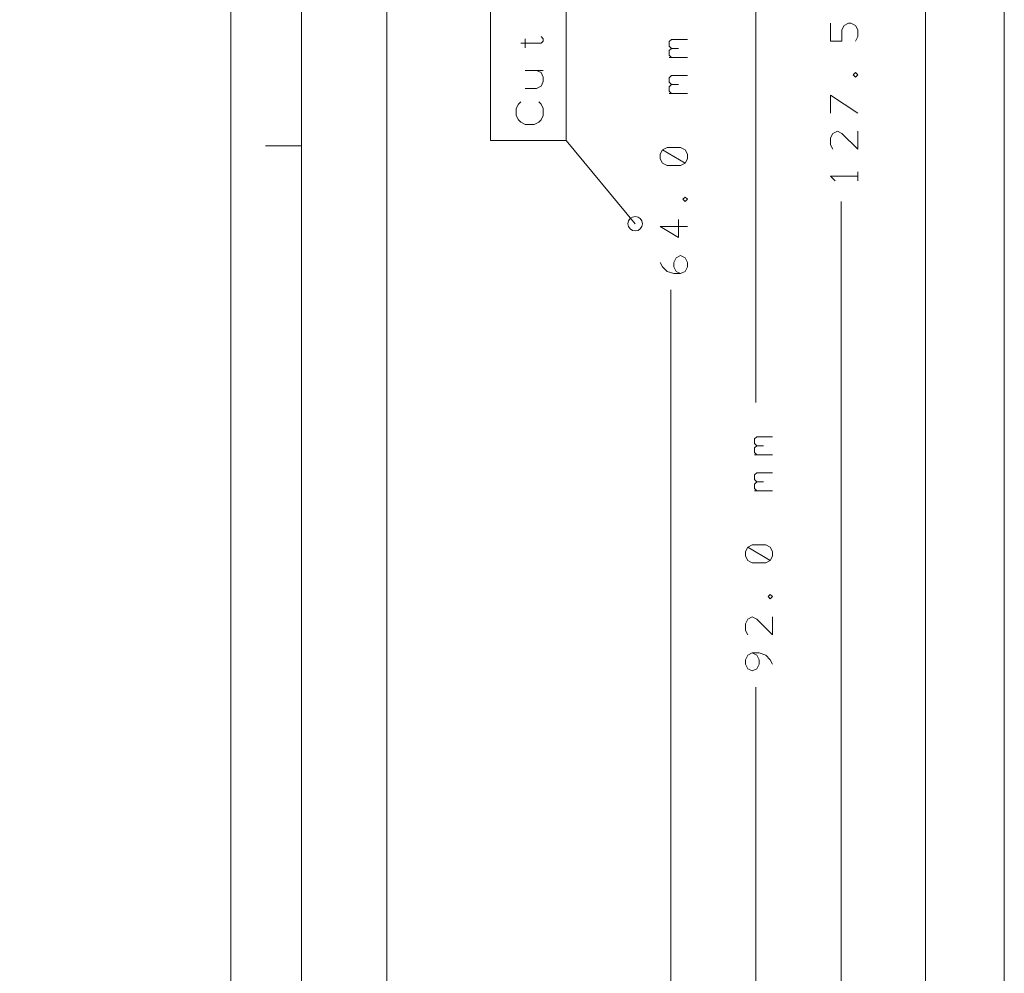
# Model space of a CAD drawing. Header units: millimetres. Extents: x -41 to 41, y -137 to 137.
# Tile 6 of 18: x 6 to 40, y -78 to -45. Entities that reach past the tile are written whole.
import ezdxf

# ---------------------------------------------------------------- set-up
doc = ezdxf.new("R2010")
doc.units = ezdxf.units.MM
doc.header["$MEASUREMENT"] = 0
doc.layers.add('Ebene 1', color=7, linetype='Continuous')

msp = doc.modelspace()

# ---------------------------------------------------------------- linework, layer by layer
at = {"layer": 'Ebene 1', "lineweight": 20}
for points, knots in [([(18.6175, -108.1719), (18.6175, -108.1719), (18.6175, 110.4706), (18.6175, 110.4706), (18.6175, 110.4706), (18.6175, 110.4706), (16.9199, 112.1678), (16.9199, 112.1678), (16.9199, 112.1678), (16.9199, 112.1678), (-22.0029, 112.1678), (-22.0029, 112.1678), (-22.0029, 112.1678), (-22.0029, 112.1678), (-23.3826, 110.7881), (-23.3826, 110.7881), (-23.3826, 110.7881), (-23.3826, 110.7881), (-23.3826, -108.1719), (-23.3826, -108.1719), (-23.3826, -108.1719), (-23.3826, -108.1719), (-22.2225, -109.3321), (-22.2225, -109.3321), (-22.2225, -109.3321), (-22.2225, -109.3321), (17.4572, -109.3321), (17.4572, -109.3321), (17.4572, -109.3321), (17.4572, -109.3321), (18.6175, -108.1719), (18.6175, -108.1719)], [0, 0, 0, 0, 0.1111111, 0.1111111, 0.1111111, 0.1111111, 0.2222222, 0.2222222, 0.2222222, 0.2222222, 0.3333333, 0.3333333, 0.3333333, 0.3333333, 0.4444444, 0.4444444, 0.4444444, 0.4444444, 0.5555556, 0.5555556, 0.5555556, 0.5555556, 0.6666667, 0.6666667, 0.6666667, 0.6666667, 0.7777778, 0.7777778, 0.7777778, 0.7777778, 1, 1, 1, 1]), ([(15.6143, 101.8057), (15.6143, 101.8057), (-20.3856, 101.8057), (-20.3856, 101.8057), (-20.3856, 101.8057), (-20.3856, 101.8057), (-20.3856, -98.0821), (-20.3856, -98.0821), (-20.3856, -98.0821), (-20.3856, -98.0821), (15.6143, -98.0821), (15.6143, -98.0821), (15.6143, -98.0821), (15.6143, -98.0821), (15.6143, 101.8057), (15.6143, 101.8057)], [0, 0, 0, 0, 0.2, 0.2, 0.2, 0.2, 0.4, 0.4, 0.4, 0.4, 0.6, 0.6, 0.6, 0.6, 1, 1, 1, 1]), ([(15.6143, -89.3322), (15.6143, -89.3322), (15.6143, -9.332), (15.6143, -9.332), (15.6143, -9.332), (15.6143, -9.332), (-20.3856, -9.332), (-20.3856, -9.332), (-20.3856, -9.332), (-20.3856, -9.332), (-20.3856, -89.3322), (-20.3856, -89.3322), (-20.3856, -89.3322), (-20.3856, -89.3322), (15.6143, -89.3322), (15.6143, -89.3322)], [0, 0, 0, 0, 0.2, 0.2, 0.2, 0.2, 0.4, 0.4, 0.4, 0.4, 0.6, 0.6, 0.6, 0.6, 1, 1, 1, 1])]:
    msp.add_open_spline(points, degree=3, knots=knots, dxfattribs=at)
at = {"layer": 'Ebene 1', "lineweight": 9}
for points in [[(37.5895, -108.5191), (37.5895, -108.5191), (37.5895, -4.9318), (37.5895, -4.9318)], [(31.6145, -18.1448), (31.6145, -18.1448), (31.6145, -58.3791), (31.6145, -58.3791)], [(40.3673, -108.5191), (40.3673, -108.5191), (40.3673, -32.6821), (40.3673, -32.6821)], [(27.3646, -52.082), (27.3646, -52.082), (24.9361, -49.1536), (24.9361, -49.1536)], [(34.6146, -108.5193), (34.6146, -108.5193), (34.6146, -51.2981), (34.6146, -51.2981)], [(28.6145, -80.5194), (28.6145, -80.5194), (28.6145, -54.4121), (28.6145, -54.4121)], [(31.6145, -108.5193), (31.6145, -108.5193), (31.6145, -68.4121), (31.6145, -68.4121)]]:
    msp.add_open_spline(points, degree=3, dxfattribs=at)
at = {"layer": 'Ebene 1', "lineweight": 20}
for points in [[(13.1145, -89.3322), (13.1145, -89.3322), (13.1145, -9.332), (13.1145, -9.332)], [(15.6143, -49.3321), (15.6143, -49.3321), (14.3443, -49.3321), (14.3443, -49.3321)]]:
    msp.add_open_spline(points, degree=3, dxfattribs=at)
at = {"layer": 'Ebene 1', "lineweight": 9}
for points in [[(24.9361, -25.1506), (24.9361, -25.1506), (22.2691, -25.1506), (22.2691, -25.1506), (22.2691, -25.1506), (22.2691, -25.1506), (22.2691, -49.1536), (22.2691, -49.1536), (22.2691, -49.1536), (22.2691, -49.1536), (24.9361, -49.1536), (24.9361, -49.1536), (24.9361, -49.1536), (24.9361, -49.1536), (24.9361, -25.1506), (24.9361, -25.1506)], [(27.3646, -52.336), (27.2242, -52.336), (27.1106, -52.2224), (27.1106, -52.082), (27.1106, -52.082), (27.1106, -51.942), (27.2242, -51.828), (27.3646, -51.828), (27.3646, -51.828), (27.5047, -51.828), (27.6186, -51.942), (27.6186, -52.082), (27.6186, -52.082), (27.6186, -52.2224), (27.5047, -52.336), (27.3646, -52.336)]]:
    msp.add_open_spline(points, degree=3, knots=[0, 0, 0, 0, 0.2, 0.2, 0.2, 0.2, 0.4, 0.4, 0.4, 0.4, 0.6, 0.6, 0.6, 0.6, 1, 1, 1, 1], dxfattribs=at)
at = {"layer": 'Ebene 1', "lineweight": 13}
for points, knots in [([(35.1226, -45.6466), (35.1226, -45.6466), (35.2019, -45.4879), (35.2019, -45.4879), (35.2019, -45.4879), (35.2019, -45.4879), (35.2019, -45.2498), (35.2019, -45.2498), (35.2019, -45.2498), (35.2019, -45.2498), (35.1226, -45.091), (35.1226, -45.091), (35.1226, -45.091), (35.1226, -45.091), (34.9638, -45.0116), (34.9638, -45.0116), (34.9638, -45.0116), (34.9638, -45.0116), (34.8844, -45.0116), (34.8844, -45.0116), (34.8844, -45.0116), (34.8844, -45.0116), (34.7257, -45.091), (34.7257, -45.091), (34.7257, -45.091), (34.7257, -45.091), (34.6463, -45.2498), (34.6463, -45.2498), (34.6463, -45.2498), (34.6463, -45.2498), (34.6463, -45.6466), (34.6463, -45.6466), (34.6463, -45.6466), (34.6463, -45.6466), (34.2494, -45.6466), (34.2494, -45.6466), (34.2494, -45.6466), (34.2494, -45.6466), (34.2494, -45.0116), (34.2494, -45.0116)], [0, 0, 0, 0, 0.0909091, 0.0909091, 0.0909091, 0.0909091, 0.1818182, 0.1818182, 0.1818182, 0.1818182, 0.2727273, 0.2727273, 0.2727273, 0.2727273, 0.3636364, 0.3636364, 0.3636364, 0.3636364, 0.4545455, 0.4545455, 0.4545455, 0.4545455, 0.5454545, 0.5454545, 0.5454545, 0.5454545, 0.6363636, 0.6363636, 0.6363636, 0.6363636, 0.7272727, 0.7272727, 0.7272727, 0.7272727, 0.8181818, 0.8181818, 0.8181818, 0.8181818, 1, 1, 1, 1]), ([(23.3327, -45.7246), (23.3327, -45.7246), (24.0471, -45.7246), (24.0471, -45.7246), (24.0471, -45.7246), (24.0471, -45.7246), (24.1265, -45.6452), (24.1265, -45.6452), (24.1265, -45.6452), (24.1265, -45.6452), (24.1265, -45.5658), (24.1265, -45.5658), (24.1265, -45.5658), (24.1265, -45.5658), (24.0471, -45.4865), (24.0471, -45.4865)], [0, 0, 0, 0, 0.2, 0.2, 0.2, 0.2, 0.4, 0.4, 0.4, 0.4, 0.6, 0.6, 0.6, 0.6, 1, 1, 1, 1]), ([(28.6463, -45.9031), (28.6463, -45.9031), (28.5669, -45.8237), (28.5669, -45.8237), (28.5669, -45.8237), (28.5669, -45.8237), (28.5669, -45.665), (28.5669, -45.665), (28.5669, -45.665), (28.5669, -45.665), (28.6463, -45.5856), (28.6463, -45.5856), (28.6463, -45.5856), (28.6463, -45.5856), (29.2019, -45.5856), (29.2019, -45.5856)], [0, 0, 0, 0, 0.2, 0.2, 0.2, 0.2, 0.4, 0.4, 0.4, 0.4, 0.6, 0.6, 0.6, 0.6, 1, 1, 1, 1]), ([(28.6463, -46.2206), (28.6463, -46.2206), (28.5669, -46.1412), (28.5669, -46.1412), (28.5669, -46.1412), (28.5669, -46.1412), (28.5669, -45.9825), (28.5669, -45.9825), (28.5669, -45.9825), (28.5669, -45.9825), (28.6463, -45.9031), (28.6463, -45.9031), (28.6463, -45.9031), (28.6463, -45.9031), (28.8844, -45.9031), (28.8844, -45.9031)], [0, 0, 0, 0, 0.2, 0.2, 0.2, 0.2, 0.4, 0.4, 0.4, 0.4, 0.6, 0.6, 0.6, 0.6, 1, 1, 1, 1]), ([(23.4915, -47.3121), (23.4915, -47.3121), (23.888, -47.3121), (23.888, -47.3121), (23.888, -47.3121), (23.888, -47.3121), (24.0471, -47.2327), (24.0471, -47.2327), (24.0471, -47.2327), (24.0471, -47.2327), (24.1265, -47.074), (24.1265, -47.074), (24.1265, -47.074), (24.1265, -47.074), (24.1265, -46.9152), (24.1265, -46.9152), (24.1265, -46.9152), (24.1265, -46.9152), (24.0471, -46.7565), (24.0471, -46.7565), (24.0471, -46.7565), (24.0471, -46.7565), (23.888, -46.6771), (23.888, -46.6771)], [0, 0, 0, 0, 0.1428571, 0.1428571, 0.1428571, 0.1428571, 0.2857143, 0.2857143, 0.2857143, 0.2857143, 0.4285714, 0.4285714, 0.4285714, 0.4285714, 0.5714286, 0.5714286, 0.5714286, 0.5714286, 0.7142857, 0.7142857, 0.7142857, 0.7142857, 1, 1, 1, 1]), ([(35.2019, -46.8373), (35.2019, -46.8373), (35.1226, -46.7579), (35.1226, -46.7579), (35.1226, -46.7579), (35.1226, -46.7579), (35.0432, -46.8373), (35.0432, -46.8373), (35.0432, -46.8373), (35.0432, -46.8373), (35.1226, -46.9166), (35.1226, -46.9166), (35.1226, -46.9166), (35.1226, -46.9166), (35.2019, -46.8373), (35.2019, -46.8373)], [0, 0, 0, 0, 0.2, 0.2, 0.2, 0.2, 0.4, 0.4, 0.4, 0.4, 0.6, 0.6, 0.6, 0.6, 1, 1, 1, 1]), ([(28.6463, -47.1731), (28.6463, -47.1731), (28.5669, -47.0937), (28.5669, -47.0937), (28.5669, -47.0937), (28.5669, -47.0937), (28.5669, -46.935), (28.5669, -46.935), (28.5669, -46.935), (28.5669, -46.935), (28.6463, -46.8556), (28.6463, -46.8556), (28.6463, -46.8556), (28.6463, -46.8556), (29.2019, -46.8556), (29.2019, -46.8556)], [0, 0, 0, 0, 0.2, 0.2, 0.2, 0.2, 0.4, 0.4, 0.4, 0.4, 0.6, 0.6, 0.6, 0.6, 1, 1, 1, 1]), ([(28.6463, -47.4906), (28.6463, -47.4906), (28.5669, -47.4112), (28.5669, -47.4112), (28.5669, -47.4112), (28.5669, -47.4112), (28.5669, -47.2525), (28.5669, -47.2525), (28.5669, -47.2525), (28.5669, -47.2525), (28.6463, -47.1731), (28.6463, -47.1731), (28.6463, -47.1731), (28.6463, -47.1731), (28.8844, -47.1731), (28.8844, -47.1731)], [0, 0, 0, 0, 0.2, 0.2, 0.2, 0.2, 0.4, 0.4, 0.4, 0.4, 0.6, 0.6, 0.6, 0.6, 1, 1, 1, 1]), ([(23.9677, -47.7883), (23.9677, -47.7883), (24.0471, -47.8677), (24.0471, -47.8677), (24.0471, -47.8677), (24.0471, -47.8677), (24.1265, -48.0265), (24.1265, -48.0265), (24.1265, -48.0265), (24.1265, -48.0265), (24.1265, -48.2646), (24.1265, -48.2646), (24.1265, -48.2646), (24.1265, -48.2646), (24.0471, -48.4233), (24.0471, -48.4233), (24.0471, -48.4233), (24.0471, -48.4233), (23.9677, -48.5027), (23.9677, -48.5027), (23.9677, -48.5027), (23.9677, -48.5027), (23.809, -48.5821), (23.809, -48.5821), (23.809, -48.5821), (23.809, -48.5821), (23.4915, -48.5821), (23.4915, -48.5821), (23.4915, -48.5821), (23.4915, -48.5821), (23.3327, -48.5027), (23.3327, -48.5027), (23.3327, -48.5027), (23.3327, -48.5027), (23.253, -48.4233), (23.253, -48.4233), (23.253, -48.4233), (23.253, -48.4233), (23.174, -48.2646), (23.174, -48.2646), (23.174, -48.2646), (23.174, -48.2646), (23.174, -48.0265), (23.174, -48.0265), (23.174, -48.0265), (23.174, -48.0265), (23.253, -47.8677), (23.253, -47.8677), (23.253, -47.8677), (23.253, -47.8677), (23.3327, -47.7883), (23.3327, -47.7883)], [0, 0, 0, 0, 0.0714286, 0.0714286, 0.0714286, 0.0714286, 0.1428571, 0.1428571, 0.1428571, 0.1428571, 0.2142857, 0.2142857, 0.2142857, 0.2142857, 0.2857143, 0.2857143, 0.2857143, 0.2857143, 0.3571429, 0.3571429, 0.3571429, 0.3571429, 0.4285714, 0.4285714, 0.4285714, 0.4285714, 0.5, 0.5, 0.5, 0.5, 0.5714286, 0.5714286, 0.5714286, 0.5714286, 0.6428571, 0.6428571, 0.6428571, 0.6428571, 0.7142857, 0.7142857, 0.7142857, 0.7142857, 0.7857143, 0.7857143, 0.7857143, 0.7857143, 0.8571429, 0.8571429, 0.8571429, 0.8571429, 1, 1, 1, 1]), ([(35.2019, -48.1866), (35.2019, -48.1866), (34.2494, -47.5516), (34.2494, -47.5516), (34.2494, -47.5516), (34.2494, -47.5516), (34.2494, -48.1866), (34.2494, -48.1866)], [0, 0, 0, 0, 0.3333333, 0.3333333, 0.3333333, 0.3333333, 1, 1, 1, 1]), ([(35.2019, -48.8216), (35.2019, -48.8216), (35.2019, -49.4566), (35.2019, -49.4566), (35.2019, -49.4566), (35.2019, -49.4566), (34.6463, -48.901), (34.6463, -48.901), (34.6463, -48.901), (34.6463, -48.901), (34.4876, -48.8216), (34.4876, -48.8216), (34.4876, -48.8216), (34.4876, -48.8216), (34.3288, -48.901), (34.3288, -48.901), (34.3288, -48.901), (34.3288, -48.901), (34.2494, -49.0598), (34.2494, -49.0598), (34.2494, -49.0598), (34.2494, -49.0598), (34.2494, -49.2979), (34.2494, -49.2979), (34.2494, -49.2979), (34.2494, -49.2979), (34.3288, -49.4566), (34.3288, -49.4566)], [0, 0, 0, 0, 0.125, 0.125, 0.125, 0.125, 0.25, 0.25, 0.25, 0.25, 0.375, 0.375, 0.375, 0.375, 0.5, 0.5, 0.5, 0.5, 0.625, 0.625, 0.625, 0.625, 0.75, 0.75, 0.75, 0.75, 1, 1, 1, 1]), ([(29.1225, -49.9512), (29.1225, -49.9512), (29.2019, -49.7925), (29.2019, -49.7925), (29.2019, -49.7925), (29.2019, -49.7925), (29.2019, -49.6337), (29.2019, -49.6337), (29.2019, -49.6337), (29.2019, -49.6337), (29.1225, -49.475), (29.1225, -49.475), (29.1225, -49.475), (29.1225, -49.475), (28.9638, -49.3956), (28.9638, -49.3956), (28.9638, -49.3956), (28.9638, -49.3956), (28.4875, -49.3956), (28.4875, -49.3956), (28.4875, -49.3956), (28.4875, -49.3956), (28.3288, -49.475), (28.3288, -49.475), (28.3288, -49.475), (28.3288, -49.475), (28.2494, -49.6337), (28.2494, -49.6337), (28.2494, -49.6337), (28.2494, -49.6337), (28.2494, -49.7925), (28.2494, -49.7925), (28.2494, -49.7925), (28.2494, -49.7925), (28.3288, -49.9512), (28.3288, -49.9512), (28.3288, -49.9512), (28.3288, -49.9512), (28.4875, -50.0306), (28.4875, -50.0306), (28.4875, -50.0306), (28.4875, -50.0306), (28.9638, -50.0306), (28.9638, -50.0306), (28.9638, -50.0306), (28.9638, -50.0306), (29.1225, -49.9512), (29.1225, -49.9512), (29.1225, -49.9512), (29.1225, -49.9512), (28.3288, -49.475), (28.3288, -49.475)], [0, 0, 0, 0, 0.0714286, 0.0714286, 0.0714286, 0.0714286, 0.1428571, 0.1428571, 0.1428571, 0.1428571, 0.2142857, 0.2142857, 0.2142857, 0.2142857, 0.2857143, 0.2857143, 0.2857143, 0.2857143, 0.3571429, 0.3571429, 0.3571429, 0.3571429, 0.4285714, 0.4285714, 0.4285714, 0.4285714, 0.5, 0.5, 0.5, 0.5, 0.5714286, 0.5714286, 0.5714286, 0.5714286, 0.6428571, 0.6428571, 0.6428571, 0.6428571, 0.7142857, 0.7142857, 0.7142857, 0.7142857, 0.7857143, 0.7857143, 0.7857143, 0.7857143, 0.8571429, 0.8571429, 0.8571429, 0.8571429, 1, 1, 1, 1]), ([(35.2019, -50.4091), (35.2019, -50.4091), (34.2494, -50.4091), (34.2494, -50.4091), (34.2494, -50.4091), (34.2494, -50.4091), (34.4082, -50.5679), (34.4082, -50.5679)], [0, 0, 0, 0, 0.3333333, 0.3333333, 0.3333333, 0.3333333, 1, 1, 1, 1]), ([(29.2019, -51.2212), (29.2019, -51.2212), (29.1225, -51.1419), (29.1225, -51.1419), (29.1225, -51.1419), (29.1225, -51.1419), (29.0431, -51.2212), (29.0431, -51.2212), (29.0431, -51.2212), (29.0431, -51.2212), (29.1225, -51.3006), (29.1225, -51.3006), (29.1225, -51.3006), (29.1225, -51.3006), (29.2019, -51.2212), (29.2019, -51.2212)], [0, 0, 0, 0, 0.2, 0.2, 0.2, 0.2, 0.4, 0.4, 0.4, 0.4, 0.6, 0.6, 0.6, 0.6, 1, 1, 1, 1]), ([(29.2019, -52.1737), (29.2019, -52.1737), (28.2494, -52.1737), (28.2494, -52.1737), (28.2494, -52.1737), (28.2494, -52.1737), (28.8844, -52.5706), (28.8844, -52.5706), (28.8844, -52.5706), (28.8844, -52.5706), (28.8844, -51.9356), (28.8844, -51.9356)], [0, 0, 0, 0, 0.25, 0.25, 0.25, 0.25, 0.5, 0.5, 0.5, 0.5, 1, 1, 1, 1]), ([(28.9638, -53.8406), (28.9638, -53.8406), (28.805, -53.7612), (28.805, -53.7612), (28.805, -53.7612), (28.805, -53.7612), (28.7256, -53.6025), (28.7256, -53.6025), (28.7256, -53.6025), (28.7256, -53.6025), (28.7256, -53.4437), (28.7256, -53.4437), (28.7256, -53.4437), (28.7256, -53.4437), (28.805, -53.285), (28.805, -53.285), (28.805, -53.285), (28.805, -53.285), (28.9638, -53.2056), (28.9638, -53.2056), (28.9638, -53.2056), (28.9638, -53.2056), (29.1225, -53.285), (29.1225, -53.285), (29.1225, -53.285), (29.1225, -53.285), (29.2019, -53.4437), (29.2019, -53.4437), (29.2019, -53.4437), (29.2019, -53.4437), (29.2019, -53.6025), (29.2019, -53.6025), (29.2019, -53.6025), (29.2019, -53.6025), (29.1225, -53.7612), (29.1225, -53.7612), (29.1225, -53.7612), (29.1225, -53.7612), (28.9638, -53.8406), (28.9638, -53.8406), (28.9638, -53.8406), (28.9638, -53.8406), (28.7256, -53.8406), (28.7256, -53.8406), (28.7256, -53.8406), (28.7256, -53.8406), (28.4875, -53.7612), (28.4875, -53.7612), (28.4875, -53.7612), (28.4875, -53.7612), (28.3288, -53.6025), (28.3288, -53.6025), (28.3288, -53.6025), (28.3288, -53.6025), (28.2494, -53.4437), (28.2494, -53.4437)], [0, 0, 0, 0, 0.0666667, 0.0666667, 0.0666667, 0.0666667, 0.1333333, 0.1333333, 0.1333333, 0.1333333, 0.2, 0.2, 0.2, 0.2, 0.2666667, 0.2666667, 0.2666667, 0.2666667, 0.3333333, 0.3333333, 0.3333333, 0.3333333, 0.4, 0.4, 0.4, 0.4, 0.4666667, 0.4666667, 0.4666667, 0.4666667, 0.5333333, 0.5333333, 0.5333333, 0.5333333, 0.6, 0.6, 0.6, 0.6, 0.6666667, 0.6666667, 0.6666667, 0.6666667, 0.7333333, 0.7333333, 0.7333333, 0.7333333, 0.8, 0.8, 0.8, 0.8, 0.8666667, 0.8666667, 0.8666667, 0.8666667, 1, 1, 1, 1]), ([(31.6463, -59.9031), (31.6463, -59.9031), (31.5669, -59.8237), (31.5669, -59.8237), (31.5669, -59.8237), (31.5669, -59.8237), (31.5669, -59.665), (31.5669, -59.665), (31.5669, -59.665), (31.5669, -59.665), (31.6463, -59.5856), (31.6463, -59.5856), (31.6463, -59.5856), (31.6463, -59.5856), (32.2019, -59.5856), (32.2019, -59.5856)], [0, 0, 0, 0, 0.2, 0.2, 0.2, 0.2, 0.4, 0.4, 0.4, 0.4, 0.6, 0.6, 0.6, 0.6, 1, 1, 1, 1]), ([(31.6463, -60.2206), (31.6463, -60.2206), (31.5669, -60.1412), (31.5669, -60.1412), (31.5669, -60.1412), (31.5669, -60.1412), (31.5669, -59.9825), (31.5669, -59.9825), (31.5669, -59.9825), (31.5669, -59.9825), (31.6463, -59.9031), (31.6463, -59.9031), (31.6463, -59.9031), (31.6463, -59.9031), (31.8844, -59.9031), (31.8844, -59.9031)], [0, 0, 0, 0, 0.2, 0.2, 0.2, 0.2, 0.4, 0.4, 0.4, 0.4, 0.6, 0.6, 0.6, 0.6, 1, 1, 1, 1]), ([(31.6463, -61.1731), (31.6463, -61.1731), (31.5669, -61.0937), (31.5669, -61.0937), (31.5669, -61.0937), (31.5669, -61.0937), (31.5669, -60.935), (31.5669, -60.935), (31.5669, -60.935), (31.5669, -60.935), (31.6463, -60.8556), (31.6463, -60.8556), (31.6463, -60.8556), (31.6463, -60.8556), (32.2019, -60.8556), (32.2019, -60.8556)], [0, 0, 0, 0, 0.2, 0.2, 0.2, 0.2, 0.4, 0.4, 0.4, 0.4, 0.6, 0.6, 0.6, 0.6, 1, 1, 1, 1]), ([(31.6463, -61.4906), (31.6463, -61.4906), (31.5669, -61.4112), (31.5669, -61.4112), (31.5669, -61.4112), (31.5669, -61.4112), (31.5669, -61.2525), (31.5669, -61.2525), (31.5669, -61.2525), (31.5669, -61.2525), (31.6463, -61.1731), (31.6463, -61.1731), (31.6463, -61.1731), (31.6463, -61.1731), (31.8844, -61.1731), (31.8844, -61.1731)], [0, 0, 0, 0, 0.2, 0.2, 0.2, 0.2, 0.4, 0.4, 0.4, 0.4, 0.6, 0.6, 0.6, 0.6, 1, 1, 1, 1]), ([(32.1225, -63.9512), (32.1225, -63.9512), (32.2019, -63.7925), (32.2019, -63.7925), (32.2019, -63.7925), (32.2019, -63.7925), (32.2019, -63.6337), (32.2019, -63.6337), (32.2019, -63.6337), (32.2019, -63.6337), (32.1225, -63.475), (32.1225, -63.475), (32.1225, -63.475), (32.1225, -63.475), (31.9638, -63.3956), (31.9638, -63.3956), (31.9638, -63.3956), (31.9638, -63.3956), (31.4875, -63.3956), (31.4875, -63.3956), (31.4875, -63.3956), (31.4875, -63.3956), (31.3288, -63.475), (31.3288, -63.475), (31.3288, -63.475), (31.3288, -63.475), (31.2494, -63.6337), (31.2494, -63.6337), (31.2494, -63.6337), (31.2494, -63.6337), (31.2494, -63.7925), (31.2494, -63.7925), (31.2494, -63.7925), (31.2494, -63.7925), (31.3288, -63.9512), (31.3288, -63.9512), (31.3288, -63.9512), (31.3288, -63.9512), (31.4875, -64.0306), (31.4875, -64.0306), (31.4875, -64.0306), (31.4875, -64.0306), (31.9638, -64.0306), (31.9638, -64.0306), (31.9638, -64.0306), (31.9638, -64.0306), (32.1225, -63.9512), (32.1225, -63.9512), (32.1225, -63.9512), (32.1225, -63.9512), (31.3288, -63.475), (31.3288, -63.475)], [0, 0, 0, 0, 0.0714286, 0.0714286, 0.0714286, 0.0714286, 0.1428571, 0.1428571, 0.1428571, 0.1428571, 0.2142857, 0.2142857, 0.2142857, 0.2142857, 0.2857143, 0.2857143, 0.2857143, 0.2857143, 0.3571429, 0.3571429, 0.3571429, 0.3571429, 0.4285714, 0.4285714, 0.4285714, 0.4285714, 0.5, 0.5, 0.5, 0.5, 0.5714286, 0.5714286, 0.5714286, 0.5714286, 0.6428571, 0.6428571, 0.6428571, 0.6428571, 0.7142857, 0.7142857, 0.7142857, 0.7142857, 0.7857143, 0.7857143, 0.7857143, 0.7857143, 0.8571429, 0.8571429, 0.8571429, 0.8571429, 1, 1, 1, 1]), ([(32.2019, -65.2212), (32.2019, -65.2212), (32.1225, -65.1418), (32.1225, -65.1418), (32.1225, -65.1418), (32.1225, -65.1418), (32.0432, -65.2212), (32.0432, -65.2212), (32.0432, -65.2212), (32.0432, -65.2212), (32.1225, -65.3006), (32.1225, -65.3006), (32.1225, -65.3006), (32.1225, -65.3006), (32.2019, -65.2212), (32.2019, -65.2212)], [0, 0, 0, 0, 0.2, 0.2, 0.2, 0.2, 0.4, 0.4, 0.4, 0.4, 0.6, 0.6, 0.6, 0.6, 1, 1, 1, 1]), ([(32.2019, -65.9356), (32.2019, -65.9356), (32.2019, -66.5706), (32.2019, -66.5706), (32.2019, -66.5706), (32.2019, -66.5706), (31.6463, -66.015), (31.6463, -66.015), (31.6463, -66.015), (31.6463, -66.015), (31.4875, -65.9356), (31.4875, -65.9356), (31.4875, -65.9356), (31.4875, -65.9356), (31.3288, -66.015), (31.3288, -66.015), (31.3288, -66.015), (31.3288, -66.015), (31.2494, -66.1737), (31.2494, -66.1737), (31.2494, -66.1737), (31.2494, -66.1737), (31.2494, -66.4118), (31.2494, -66.4118), (31.2494, -66.4118), (31.2494, -66.4118), (31.3288, -66.5706), (31.3288, -66.5706)], [0, 0, 0, 0, 0.125, 0.125, 0.125, 0.125, 0.25, 0.25, 0.25, 0.25, 0.375, 0.375, 0.375, 0.375, 0.5, 0.5, 0.5, 0.5, 0.625, 0.625, 0.625, 0.625, 0.75, 0.75, 0.75, 0.75, 1, 1, 1, 1]), ([(32.2019, -67.6025), (32.2019, -67.6025), (32.1225, -67.4437), (32.1225, -67.4437), (32.1225, -67.4437), (32.1225, -67.4437), (31.9638, -67.285), (31.9638, -67.285), (31.9638, -67.285), (31.9638, -67.285), (31.7257, -67.2056), (31.7257, -67.2056), (31.7257, -67.2056), (31.7257, -67.2056), (31.4875, -67.2056), (31.4875, -67.2056), (31.4875, -67.2056), (31.4875, -67.2056), (31.3288, -67.285), (31.3288, -67.285), (31.3288, -67.285), (31.3288, -67.285), (31.2494, -67.4437), (31.2494, -67.4437), (31.2494, -67.4437), (31.2494, -67.4437), (31.2494, -67.6025), (31.2494, -67.6025), (31.2494, -67.6025), (31.2494, -67.6025), (31.3288, -67.7612), (31.3288, -67.7612), (31.3288, -67.7612), (31.3288, -67.7612), (31.4875, -67.8406), (31.4875, -67.8406), (31.4875, -67.8406), (31.4875, -67.8406), (31.6463, -67.7612), (31.6463, -67.7612), (31.6463, -67.7612), (31.6463, -67.7612), (31.7257, -67.6025), (31.7257, -67.6025), (31.7257, -67.6025), (31.7257, -67.6025), (31.7257, -67.4437), (31.7257, -67.4437), (31.7257, -67.4437), (31.7257, -67.4437), (31.6463, -67.285), (31.6463, -67.285), (31.6463, -67.285), (31.6463, -67.285), (31.4875, -67.2056), (31.4875, -67.2056)], [0, 0, 0, 0, 0.0666667, 0.0666667, 0.0666667, 0.0666667, 0.1333333, 0.1333333, 0.1333333, 0.1333333, 0.2, 0.2, 0.2, 0.2, 0.2666667, 0.2666667, 0.2666667, 0.2666667, 0.3333333, 0.3333333, 0.3333333, 0.3333333, 0.4, 0.4, 0.4, 0.4, 0.4666667, 0.4666667, 0.4666667, 0.4666667, 0.5333333, 0.5333333, 0.5333333, 0.5333333, 0.6, 0.6, 0.6, 0.6, 0.6666667, 0.6666667, 0.6666667, 0.6666667, 0.7333333, 0.7333333, 0.7333333, 0.7333333, 0.8, 0.8, 0.8, 0.8, 0.8666667, 0.8666667, 0.8666667, 0.8666667, 1, 1, 1, 1])]:
    msp.add_open_spline(points, degree=3, knots=knots, dxfattribs=at)
for points in [[(23.4915, -45.8833), (23.4915, -45.8833), (23.4915, -45.5658), (23.4915, -45.5658)], [(29.2019, -46.2206), (29.2019, -46.2206), (28.5669, -46.2206), (28.5669, -46.2206)], [(23.4915, -46.6771), (23.4915, -46.6771), (24.1265, -46.6771), (24.1265, -46.6771)], [(29.2019, -47.4906), (29.2019, -47.4906), (28.5669, -47.4906), (28.5669, -47.4906)], [(35.2019, -50.5679), (35.2019, -50.5679), (35.2019, -50.2504), (35.2019, -50.2504)], [(32.2019, -60.2206), (32.2019, -60.2206), (31.5669, -60.2206), (31.5669, -60.2206)], [(32.2019, -61.4906), (32.2019, -61.4906), (31.5669, -61.4906), (31.5669, -61.4906)]]:
    msp.add_open_spline(points, degree=3, dxfattribs=at)

doc.saveas('drawing.dxf')
